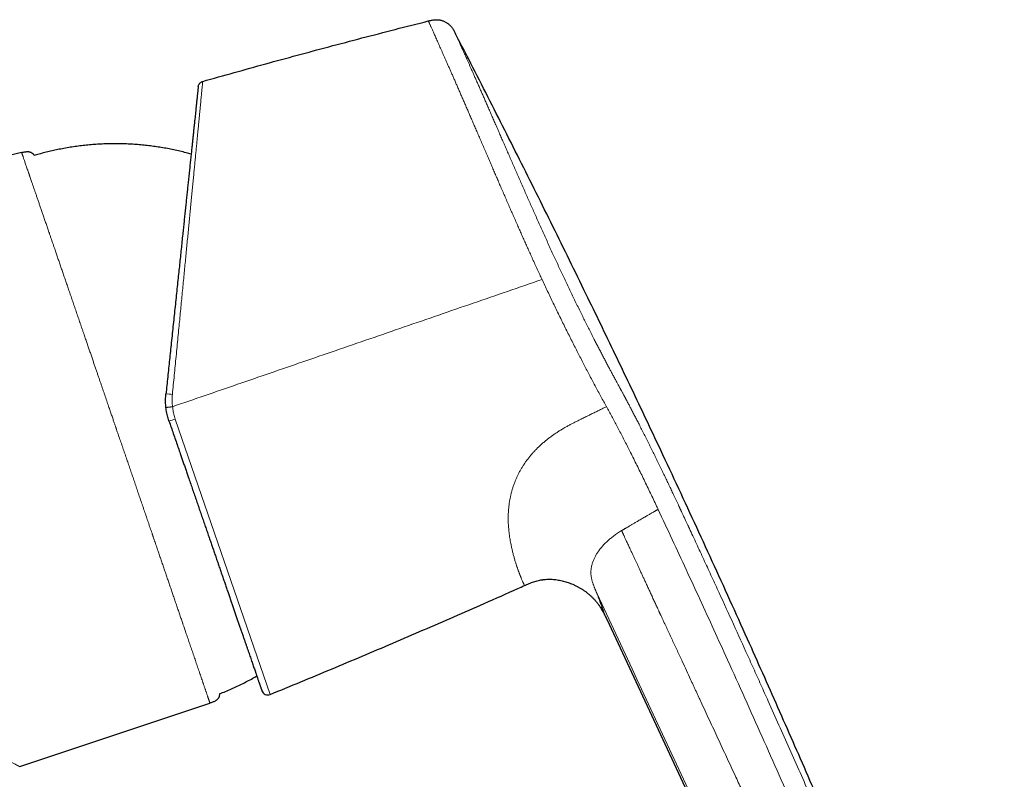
# Model space of a CAD drawing. Header units: millimetres. Extents: x 8 to 854, y 12 to 457.
# Tile 74 of 74: x 775 to 854, y 396 to 457. Entities that reach past the tile are written whole.
import ezdxf

# ---------------------------------------------------------------- set-up
doc = ezdxf.new("R2010")
doc.units = ezdxf.units.MM

msp = doc.modelspace()

# ---------------------------------------------------------------- linework, layer by layer
at = {"color": 7, "linetype": 'Continuous', "lineweight": 30}
for p, q in [((775.141, 446.643), (704.747, 429.065)), ((816.812, 412.459), (816.855, 412.465)), ((817.263, 412.498), (817.303, 412.499)), ((821.434, 410.277), (821.453, 410.25)), ((821.646, 409.924), (821.671, 409.877)), ((821.956, 409.298), (845.928, 357.89)), ((774.985, 397.506), (790.211, 402.579))]:
    msp.add_line(p, q, dxfattribs=at)
at = {"color": 252, "linetype": 'Continuous', "lineweight": 0}
for p, q in [((821.937, 426.308), (821.889, 426.395)), ((787.437, 425.319), (795.026, 403.278))]:
    msp.add_line(p, q, dxfattribs=at)
for centre, radius, start, end in [((786.844, 425.133), 2.19, 80.53832, 94.15086), ((786.24, 428.375), 3.282, 282.14673, 291.39224)]:
    msp.add_arc(centre, radius, start, end, dxfattribs=at)
at = {"color": 7, "linetype": 'Continuous', "lineweight": 30}
msp.add_arc((794.837, 403.741), 0.5, 199, 292.28157, dxfattribs=at)
for points, knots in [([(789.63, 452.333), (790.469, 452.57), (792.148, 453.045), (794.67, 453.744), (797.194, 454.434), (799.761, 455.123), (802.372, 455.811), (805.025, 456.5), (806.797, 456.949), (807.682, 457.173)], [0, 0, 0, 0, 0.14, 0.28, 0.42, 0.56, 0.706667, 0.853333, 1, 1, 1, 1]), ([(807.682, 457.173), (807.725, 457.184), (807.81, 457.205), (807.938, 457.234), (808.067, 457.256), (808.198, 457.271), (808.322, 457.275), (808.439, 457.271), (808.547, 457.259), (808.655, 457.24), (808.761, 457.213), (808.865, 457.178), (808.966, 457.137), (809.064, 457.087), (809.158, 457.031), (809.248, 456.969), (809.333, 456.9), (809.413, 456.825), (809.493, 456.74), (809.572, 456.644), (809.647, 456.537), (809.716, 456.425), (809.779, 456.31), (809.819, 456.232), (809.839, 456.193)], [0, 0, 0, 0, 0.05002, 0.100024, 0.150031, 0.200044, 0.250029, 0.291694, 0.333367, 0.375039, 0.416705, 0.458358, 0.499997, 0.541634, 0.583284, 0.624949, 0.666622, 0.708299, 0.749969, 0.799958, 0.84997, 0.899976, 0.94998, 1, 1, 1, 1]), ([(853.772, 357.896), (853.627, 358.293), (853.264, 359.291), (852.673, 360.888), (852, 362.686), (851.32, 364.481), (850.564, 366.458), (849.728, 368.616), (848.81, 370.953), (847.862, 373.341), (846.882, 375.78), (845.87, 378.269), (844.85, 380.755), (843.821, 383.238), (842.744, 385.813), (841.619, 388.481), (840.445, 391.24), (839.262, 393.995), (838.071, 396.747), (836.871, 399.493), (835.664, 402.236), (834.448, 404.974), (833.168, 407.836), (831.82, 410.821), (830.405, 413.929), (828.979, 417.031), (827.544, 420.126), (826.201, 422.995), (824.953, 425.639), (823.801, 428.063), (822.642, 430.487), (821.474, 432.911), (820.254, 435.427), (818.981, 438.032), (817.655, 440.727), (816.321, 443.415), (814.981, 446.097), (813.633, 448.773), (812.278, 451.443), (811.014, 453.916), (810.197, 455.497), (809.839, 456.193)], [0, 0, 0, 0, 0.011775, 0.02958, 0.047404, 0.065227, 0.08304, 0.106356, 0.12966, 0.152955, 0.177907, 0.202854, 0.227797, 0.25274, 0.277683, 0.305522, 0.33336, 0.361195, 0.389025, 0.416847, 0.444661, 0.472468, 0.50027, 0.531971, 0.56367, 0.595362, 0.627036, 0.658689, 0.683565, 0.708473, 0.73342, 0.758395, 0.783384, 0.811276, 0.839156, 0.867011, 0.894841, 0.922649, 0.95044, 0.978217, 1, 1, 1, 1]), ([(789.27, 451.904), (789.273, 451.928), (789.28, 451.976), (789.304, 452.046), (789.338, 452.113), (789.383, 452.175), (789.436, 452.229), (789.497, 452.275), (789.562, 452.31), (789.608, 452.325), (789.63, 452.333)], [0, 0, 0, 0, 0.120149, 0.244362, 0.371439, 0.499999, 0.628558, 0.755636, 0.87985, 1, 1, 1, 1]), ([(789.27, 451.904), (789.269, 451.901), (789.269, 451.894), (789.265, 451.857), (789.259, 451.801), (789.251, 451.724), (789.24, 451.626), (789.228, 451.507), (789.214, 451.373), (789.199, 451.229), (789.183, 451.076), (789.165, 450.909), (789.146, 450.727), (789.125, 450.529), (789.103, 450.317), (789.079, 450.09), (789.054, 449.85), (789.027, 449.596), (788.999, 449.329), (788.969, 449.047), (788.938, 448.752), (788.906, 448.445), (788.873, 448.126), (788.838, 447.795), (788.802, 447.453), (788.763, 447.08), (788.72, 446.674), (788.673, 446.23), (788.625, 445.771), (788.575, 445.296), (788.524, 444.807), (788.474, 444.331), (788.425, 443.869), (788.379, 443.426), (788.331, 442.973), (788.282, 442.511), (788.233, 442.042), (788.183, 441.567), (788.133, 441.086), (788.081, 440.599), (788.026, 440.075), (787.967, 439.514), (787.904, 438.914), (787.84, 438.305), (787.776, 437.689), (787.71, 437.064), (787.641, 436.413), (787.57, 435.737), (787.497, 435.035), (787.422, 434.326), (787.347, 433.61), (787.271, 432.887), (787.194, 432.157), (787.119, 431.441), (787.045, 430.742), (786.974, 430.061), (786.902, 429.378), (786.83, 428.693), (786.758, 428.006), (786.71, 427.547), (786.685, 427.317)], [0, 0, 0, 0, 0.017908, 0.035786, 0.05365, 0.07152, 0.089412, 0.107343, 0.125331, 0.140925, 0.156495, 0.172051, 0.187604, 0.203165, 0.218746, 0.234358, 0.250011, 0.265503, 0.281025, 0.296589, 0.312203, 0.327878, 0.343343, 0.358886, 0.374517, 0.389861, 0.408113, 0.426374, 0.444659, 0.462981, 0.481355, 0.499794, 0.515318, 0.530865, 0.546443, 0.562061, 0.577726, 0.593164, 0.608663, 0.624228, 0.63962, 0.65792, 0.67621, 0.694503, 0.71281, 0.731143, 0.749512, 0.769455, 0.789394, 0.809343, 0.829317, 0.849329, 0.869394, 0.889529, 0.907965, 0.926377, 0.944775, 0.963171, 0.981576, 1, 1, 1, 1]), ([(788.704, 446.52), (788.572, 446.556), (788.275, 446.637), (787.81, 446.75), (787.312, 446.861), (786.814, 446.959), (786.317, 447.046), (785.819, 447.122), (785.315, 447.188), (784.807, 447.242), (784.295, 447.286), (783.781, 447.318), (783.267, 447.338), (782.752, 447.346), (782.238, 447.343), (781.724, 447.329), (781.21, 447.303), (780.697, 447.265), (780.184, 447.215), (779.674, 447.155), (779.164, 447.082), (778.656, 446.998), (778.165, 446.905), (777.689, 446.805), (777.23, 446.698), (776.773, 446.582), (776.414, 446.482), (776.207, 446.423), (776.152, 446.407)], [0, 0, 0, 0, 0.032213, 0.072587, 0.112961, 0.152614, 0.192266, 0.231918, 0.271568, 0.312028, 0.352486, 0.392945, 0.433403, 0.473861, 0.514319, 0.554777, 0.595236, 0.635695, 0.676156, 0.716616, 0.757078, 0.79754, 0.838003, 0.875094, 0.912184, 0.949275, 0.986364, 1, 1, 1, 1]), ([(775.141, 446.643), (775.175, 446.651), (775.241, 446.668), (775.342, 446.69), (775.444, 446.708), (775.534, 446.717), (775.611, 446.719), (775.676, 446.715), (775.74, 446.707), (775.8, 446.694), (775.858, 446.674), (775.913, 446.648), (775.964, 446.616), (776.012, 446.578), (776.057, 446.535), (776.098, 446.486), (776.13, 446.443), (776.146, 446.416), (776.152, 446.407)], [0, 0, 0, 0, 0.091135, 0.182483, 0.273525, 0.363311, 0.42198, 0.479414, 0.535497, 0.590279, 0.644002, 0.697112, 0.750222, 0.803945, 0.858728, 0.914811, 0.972245, 1, 1, 1, 1]), ([(786.689, 426.237), (786.682, 426.307), (786.668, 426.448), (786.658, 426.661), (786.657, 426.878), (786.665, 427.097), (786.679, 427.243), (786.685, 427.317)], [0, 0, 0, 0, 0.194645, 0.391952, 0.591937, 0.794615, 1, 1, 1, 1]), ([(786.93, 425.166), (786.908, 425.236), (786.862, 425.374), (786.805, 425.586), (786.756, 425.801), (786.717, 426.018), (786.698, 426.164), (786.689, 426.237)], [0, 0, 0, 0, 0.198929, 0.398375, 0.598356, 0.798891, 1, 1, 1, 1]), ([(786.93, 425.166), (786.988, 424.998), (787.104, 424.661), (787.278, 424.157), (787.451, 423.654), (787.624, 423.153), (787.776, 422.711), (787.908, 422.328), (788.02, 422.002), (788.132, 421.677), (788.244, 421.35), (788.359, 421.018), (788.488, 420.642), (788.631, 420.227), (788.786, 419.776), (788.941, 419.329), (789.094, 418.884), (789.246, 418.443), (789.397, 418.004), (789.546, 417.569), (789.669, 417.212), (789.765, 416.933), (789.835, 416.731), (789.904, 416.529), (789.974, 416.328), (790.042, 416.129), (790.111, 415.93), (790.197, 415.678), (790.302, 415.373), (790.425, 415.018), (790.549, 414.657), (790.675, 414.293), (790.802, 413.924), (790.927, 413.558), (791.053, 413.195), (791.177, 412.834), (791.3, 412.477), (791.421, 412.125), (791.54, 411.779), (791.657, 411.439), (791.771, 411.107), (791.883, 410.782), (791.993, 410.465), (792.1, 410.153), (792.208, 409.839), (792.317, 409.523), (792.426, 409.207), (792.532, 408.899), (792.635, 408.598), (792.736, 408.306), (792.832, 408.026), (792.924, 407.759), (793.012, 407.505), (793.097, 407.258), (793.179, 407.019), (793.258, 406.789), (793.334, 406.568), (793.408, 406.355), (793.479, 406.149), (793.547, 405.95), (793.612, 405.761), (793.675, 405.58), (793.734, 405.407), (793.791, 405.242), (793.836, 405.11), (793.871, 405.008), (793.897, 404.934), (793.922, 404.862), (793.946, 404.792), (793.969, 404.724), (793.992, 404.657), (794.021, 404.575), (794.054, 404.479), (794.09, 404.373), (794.123, 404.277), (794.153, 404.19), (794.18, 404.112), (794.205, 404.039), (794.228, 403.971), (794.249, 403.91), (794.272, 403.846), (794.294, 403.781), (794.316, 403.718), (794.333, 403.667), (794.347, 403.627), (794.357, 403.599), (794.363, 403.581), (794.363, 403.579), (794.364, 403.578)], [0, 0, 0, 0, 0.014696, 0.029368, 0.044026, 0.058676, 0.073326, 0.082921, 0.092522, 0.10213, 0.111747, 0.121628, 0.131797, 0.145399, 0.158986, 0.172563, 0.186138, 0.199714, 0.213299, 0.226898, 0.240518, 0.246982, 0.253441, 0.259894, 0.266343, 0.272788, 0.27923, 0.285669, 0.297469, 0.309267, 0.321065, 0.333711, 0.346368, 0.35904, 0.371788, 0.384731, 0.397655, 0.410563, 0.423461, 0.436355, 0.449248, 0.461917, 0.474595, 0.487288, 0.5, 0.513732, 0.527441, 0.541133, 0.554813, 0.568488, 0.582163, 0.595063, 0.607974, 0.620901, 0.633794, 0.646481, 0.65915, 0.671804, 0.684449, 0.69709, 0.70973, 0.72215, 0.734578, 0.747021, 0.759482, 0.7657, 0.771913, 0.778121, 0.784326, 0.790527, 0.796725, 0.80292, 0.814274, 0.825626, 0.836979, 0.847118, 0.857264, 0.867418, 0.877582, 0.887505, 0.897126, 0.911833, 0.926524, 0.941206, 0.955888, 0.970576, 0.985277, 1, 1, 1, 1]), ([(815.376, 411.993), (815.437, 412.02), (815.559, 412.075), (815.743, 412.154), (815.929, 412.228), (816.117, 412.295), (816.308, 412.354), (816.502, 412.403), (816.691, 412.442), (816.816, 412.459), (816.875, 412.468)], [0, 0, 0, 0, 0.126713, 0.253416, 0.380125, 0.506831, 0.633502, 0.760184, 0.886881, 1, 1, 1, 1]), ([(816.812, 412.459), (816.826, 412.461), (816.908, 412.474), (817.058, 412.488), (817.208, 412.499), (817.29, 412.499), (817.304, 412.499)], [0, 0, 0, 0, 0.087399, 0.502343, 0.916615, 1, 1, 1, 1]), ([(817.279, 412.498), (817.284, 412.499), (817.356, 412.502), (817.495, 412.499), (817.695, 412.489), (817.894, 412.468), (818.092, 412.439), (818.288, 412.401), (818.483, 412.354), (818.675, 412.3), (818.866, 412.239), (819.054, 412.17), (819.246, 412.091), (819.442, 412.001), (819.642, 411.899), (819.837, 411.789), (820.028, 411.67), (820.212, 411.545), (820.389, 411.412), (820.56, 411.273), (820.723, 411.126), (820.881, 410.971), (821.033, 410.808), (821.176, 410.636), (821.311, 410.459), (821.394, 410.337), (821.435, 410.276)], [0, 0, 0, 0, 0.003346, 0.044077, 0.084816, 0.125575, 0.16635, 0.207126, 0.247889, 0.288642, 0.329395, 0.370151, 0.410909, 0.456557, 0.502204, 0.547851, 0.593501, 0.639158, 0.684, 0.728834, 0.773655, 0.81847, 0.864103, 0.909744, 0.955392, 1, 1, 1, 1]), ([(795.026, 403.278), (795.846, 403.615), (797.486, 404.29), (799.942, 405.313), (802.394, 406.344), (804.842, 407.385), (807.286, 408.436), (809.726, 409.495), (812.243, 410.6), (814.126, 411.433), (815.196, 411.913), (815.376, 411.994)], [0, 0, 0, 0, 0.120148, 0.240301, 0.360457, 0.480616, 0.600777, 0.720939, 0.841101, 0.973279, 1, 1, 1, 1]), ([(821.435, 410.276), (821.441, 410.267), (821.482, 410.206), (821.552, 410.089), (821.625, 409.965), (821.662, 409.893), (821.671, 409.878)], [0, 0, 0, 0, 0.069346, 0.4774072, 0.8854342, 1, 1, 1, 1]), ([(821.671, 409.878), (821.703, 409.817), (821.769, 409.692), (821.862, 409.498), (821.925, 409.365), (821.956, 409.298)], [0, 0, 0, 0, 0.318499, 0.659237, 1, 1, 1, 1]), ([(790.967, 403.321), (791.052, 403.356), (791.296, 403.454), (791.697, 403.622), (792.166, 403.832), (792.627, 404.05), (793.08, 404.278), (793.524, 404.512), (793.814, 404.676), (793.958, 404.757)], [0, 0, 0, 0, 0.0831681, 0.2377872, 0.3924097, 0.5470338, 0.6988968, 0.8507587, 1, 1, 1, 1]), ([(790.967, 403.321), (790.968, 403.307), (790.969, 403.27), (790.965, 403.211), (790.955, 403.146), (790.938, 403.084), (790.913, 403.025), (790.881, 402.97), (790.843, 402.918), (790.797, 402.87), (790.746, 402.826), (790.689, 402.785), (790.617, 402.741), (790.529, 402.697), (790.426, 402.654), (790.319, 402.615), (790.247, 402.591), (790.211, 402.579)], [0, 0, 0, 0, 0.0374, 0.095912, 0.152734, 0.208198, 0.262883, 0.317569, 0.373032, 0.429854, 0.488367, 0.54866, 0.610622, 0.706088, 0.803531, 0.901758, 1, 1, 1, 1])]:
    msp.add_open_spline(points, degree=3, knots=knots, dxfattribs=at)
at = {"color": 252, "linetype": 'Continuous', "lineweight": 0}
for points, knots in [([(816.782, 436.484), (816.719, 436.62), (816.593, 436.891), (816.405, 437.3), (816.217, 437.708), (816.031, 438.117), (815.846, 438.526), (815.665, 438.926), (815.488, 439.319), (815.317, 439.703), (815.146, 440.087), (814.976, 440.47), (814.8, 440.867), (814.619, 441.278), (814.433, 441.701), (814.249, 442.123), (814.066, 442.543), (813.884, 442.961), (813.703, 443.376), (813.524, 443.789), (813.35, 444.193), (813.18, 444.587), (813.014, 444.971), (812.849, 445.352), (812.686, 445.73), (812.525, 446.104), (812.355, 446.498), (812.179, 446.908), (811.995, 447.336), (811.813, 447.757), (811.64, 448.158), (811.477, 448.538), (811.321, 448.899), (811.168, 449.254), (811.017, 449.604), (810.868, 449.948), (810.722, 450.286), (810.578, 450.618), (810.436, 450.946), (810.296, 451.269), (810.157, 451.587), (810.022, 451.898), (809.889, 452.201), (809.76, 452.496), (809.635, 452.781), (809.514, 453.056), (809.396, 453.324), (809.281, 453.586), (809.168, 453.84), (809.059, 454.088), (808.953, 454.327), (808.851, 454.557), (808.753, 454.777), (808.66, 454.986), (808.572, 455.186), (808.487, 455.376), (808.406, 455.558), (808.328, 455.731), (808.255, 455.896), (808.186, 456.051), (808.121, 456.196), (808.061, 456.33), (808.005, 456.454), (807.954, 456.567), (807.908, 456.671), (807.865, 456.765), (807.827, 456.851), (807.793, 456.926), (807.764, 456.992), (807.739, 457.047), (807.719, 457.092), (807.703, 457.128), (807.692, 457.153), (807.684, 457.169), (807.683, 457.172), (807.682, 457.173)], [0, 0, 0, 0, 0.012873, 0.025755, 0.038643, 0.051539, 0.064443, 0.077355, 0.089536, 0.101725, 0.113922, 0.126126, 0.138337, 0.151974, 0.16562, 0.179274, 0.192936, 0.206607, 0.220285, 0.233972, 0.247665, 0.260686, 0.273712, 0.286746, 0.299784, 0.312829, 0.325878, 0.341263, 0.356654, 0.372051, 0.387452, 0.401207, 0.414965, 0.428726, 0.442491, 0.456259, 0.47003, 0.483805, 0.497584, 0.511619, 0.525659, 0.539703, 0.553752, 0.567805, 0.58161, 0.595418, 0.609228, 0.623041, 0.637107, 0.651176, 0.665247, 0.679319, 0.693393, 0.707216, 0.72104, 0.734865, 0.74869, 0.762766, 0.776843, 0.790921, 0.804999, 0.819077, 0.832904, 0.846731, 0.860557, 0.874382, 0.888457, 0.902531, 0.916603, 0.930674, 0.944744, 0.958561, 0.972376, 0.986189, 1, 1, 1, 1]), ([(809.839, 456.193), (809.84, 456.191), (809.842, 456.188), (809.85, 456.169), (809.864, 456.139), (809.883, 456.097), (809.907, 456.044), (809.935, 455.98), (809.968, 455.906), (810.006, 455.823), (810.047, 455.73), (810.094, 455.627), (810.146, 455.511), (810.204, 455.381), (810.268, 455.238), (810.338, 455.082), (810.413, 454.915), (810.493, 454.736), (810.576, 454.55), (810.662, 454.357), (810.75, 454.159), (810.843, 453.951), (810.939, 453.735), (811.041, 453.505), (811.15, 453.26), (811.265, 453), (811.385, 452.728), (811.51, 452.445), (811.64, 452.152), (811.771, 451.854), (811.903, 451.555), (812.036, 451.253), (812.172, 450.944), (812.311, 450.626), (812.456, 450.295), (812.607, 449.95), (812.763, 449.592), (812.922, 449.228), (813.084, 448.857), (813.248, 448.48), (813.413, 448.103), (813.576, 447.727), (813.739, 447.354), (813.904, 446.974), (814.072, 446.589), (814.246, 446.189), (814.427, 445.774), (814.614, 445.345), (814.804, 444.909), (814.997, 444.468), (815.194, 444.019), (815.389, 443.574), (815.583, 443.134), (815.773, 442.703), (815.964, 442.271), (816.155, 441.839), (816.351, 441.398), (816.553, 440.947), (816.76, 440.486), (816.968, 440.023), (817.179, 439.558), (817.391, 439.093), (817.6, 438.637), (817.806, 438.19), (818.008, 437.753), (818.212, 437.316), (818.417, 436.879), (818.627, 436.434), (818.841, 435.983), (819.059, 435.526), (819.278, 435.073), (819.496, 434.623), (819.714, 434.177), (819.928, 433.743), (820.137, 433.32), (820.343, 432.908), (820.548, 432.5), (820.753, 432.094), (820.945, 431.72), (821.122, 431.374), (821.285, 431.058), (821.448, 430.744), (821.611, 430.432), (821.773, 430.122), (821.936, 429.813), (822.093, 429.517), (822.219, 429.281), (822.314, 429.104), (822.384, 428.972), (822.458, 428.835), (822.534, 428.693), (822.614, 428.546), (822.688, 428.408), (822.757, 428.281), (822.819, 428.165), (822.884, 428.047), (822.934, 427.953), (822.969, 427.889), (822.986, 427.858), (823.001, 427.829), (823.017, 427.801), (823.033, 427.771), (823.049, 427.741), (823.066, 427.709), (823.083, 427.678), (823.1, 427.646), (823.117, 427.615), (823.135, 427.583), (823.152, 427.552), (823.18, 427.499), (823.219, 427.427), (823.267, 427.338), (823.311, 427.257), (823.344, 427.196), (823.367, 427.151), (823.386, 427.117), (823.408, 427.075), (823.436, 427.024), (823.465, 426.969), (823.494, 426.914), (823.538, 426.832), (823.596, 426.722), (823.669, 426.584), (823.741, 426.448), (823.812, 426.313), (823.912, 426.122), (824.044, 425.869), (824.21, 425.549), (824.378, 425.224), (824.557, 424.873), (824.749, 424.497), (824.954, 424.092), (825.161, 423.681), (825.367, 423.269), (825.571, 422.859), (825.744, 422.508), (825.887, 422.218), (826, 421.988), (826.11, 421.763), (826.218, 421.542), (826.323, 421.325), (826.429, 421.106), (826.528, 420.899), (826.623, 420.702), (826.711, 420.518), (826.801, 420.33), (826.892, 420.139), (826.985, 419.944), (827.075, 419.753), (827.163, 419.567), (827.251, 419.382), (827.343, 419.187), (827.44, 418.979), (827.54, 418.768), (827.64, 418.554), (827.713, 418.398), (827.762, 418.293), (827.786, 418.243), (827.809, 418.193), (827.833, 418.142), (827.856, 418.094), (827.873, 418.058), (827.89, 418.022), (827.911, 417.976), (827.942, 417.909), (827.981, 417.827), (828.026, 417.729), (828.079, 417.617), (828.138, 417.49), (828.203, 417.352), (828.265, 417.218), (828.321, 417.097), (828.371, 416.99), (828.419, 416.888), (828.464, 416.791), (828.584, 416.534), (828.786, 416.101), (829.07, 415.49), (829.36, 414.864), (829.65, 414.238), (829.94, 413.611), (830.229, 412.984), (830.518, 412.357), (831.095, 411.101), (831.958, 409.215), (832.82, 407.317), (833.399, 406.037), (833.697, 405.376), (833.995, 404.715), (834.292, 404.054), (834.59, 403.392), (835.071, 402.319), (835.735, 400.833), (836.582, 398.93), (837.428, 397.019), (838.274, 395.101), (839.119, 393.175), (839.963, 391.241), (840.804, 389.302), (841.613, 387.43), (842.386, 385.628), (843.124, 383.9), (843.854, 382.178), (844.578, 380.463), (845.294, 378.754), (846.002, 377.052), (846.731, 375.288), (847.479, 373.461), (848.247, 371.57), (849.005, 369.683), (849.724, 367.875), (850.405, 366.144), (850.94, 364.77), (851.267, 363.923), (851.392, 363.599), (851.425, 363.514), (851.46, 363.423), (851.495, 363.332), (851.531, 363.239), (851.567, 363.144), (851.604, 363.049), (851.633, 362.974), (851.654, 362.918), (851.67, 362.877), (851.685, 362.839), (851.698, 362.804), (851.711, 362.771), (851.726, 362.732), (851.755, 362.655), (851.798, 362.544), (851.845, 362.421), (851.886, 362.317), (851.919, 362.23), (851.951, 362.147), (851.981, 362.068), (852.026, 361.954), (852.084, 361.804), (852.155, 361.622), (852.223, 361.448), (852.289, 361.28), (852.355, 361.113), (852.422, 360.944), (852.494, 360.763), (852.57, 360.572), (852.65, 360.373), (852.73, 360.177), (852.808, 359.984), (852.885, 359.794), (852.957, 359.617), (853.023, 359.456), (853.082, 359.314), (853.137, 359.181), (853.188, 359.058), (853.236, 358.943), (853.281, 358.838), (853.323, 358.741), (853.361, 358.654), (853.396, 358.574), (853.428, 358.503), (853.452, 358.451), (853.469, 358.415), (853.481, 358.39), (853.492, 358.367), (853.503, 358.345), (853.513, 358.324), (853.523, 358.305), (853.534, 358.285), (853.545, 358.265), (853.557, 358.243), (853.569, 358.223), (853.58, 358.205), (853.589, 358.19), (853.597, 358.177), (853.605, 358.165), (853.612, 358.154), (853.62, 358.142), (853.627, 358.131), (853.635, 358.119), (853.642, 358.108), (853.649, 358.097), (853.656, 358.085), (853.666, 358.069), (853.678, 358.049), (853.693, 358.026), (853.705, 358.006), (853.717, 357.987), (853.732, 357.963), (853.748, 357.936), (853.762, 357.914), (853.769, 357.901), (853.77, 357.9), (853.77, 357.9)], [0, 0, 0, 0, 0.004083, 0.008141, 0.012178, 0.016196, 0.020196, 0.024183, 0.027931, 0.031672, 0.035407, 0.039138, 0.042869, 0.046829, 0.050793, 0.054763, 0.058743, 0.062734, 0.066736, 0.0705, 0.074254, 0.077999, 0.081737, 0.085472, 0.08942, 0.093384, 0.097366, 0.10137, 0.105399, 0.10942, 0.1132, 0.116983, 0.120771, 0.124568, 0.128374, 0.132389, 0.136393, 0.14039, 0.144381, 0.148369, 0.152356, 0.156117, 0.159882, 0.163651, 0.167428, 0.171214, 0.175262, 0.179322, 0.183396, 0.187487, 0.191596, 0.195742, 0.199639, 0.20351, 0.207357, 0.211181, 0.214985, 0.219014, 0.223039, 0.227064, 0.231091, 0.235122, 0.239139, 0.242914, 0.246687, 0.25046, 0.254236, 0.258016, 0.262005, 0.265975, 0.26993, 0.273872, 0.277804, 0.281728, 0.285423, 0.289116, 0.292808, 0.296502, 0.3002, 0.303146, 0.306097, 0.309054, 0.312018, 0.31499, 0.317972, 0.320964, 0.323683, 0.324943, 0.326259, 0.327631, 0.329061, 0.330547, 0.332091, 0.333267, 0.334425, 0.335633, 0.336907, 0.3373, 0.33759, 0.33788, 0.33817, 0.33846, 0.338784, 0.339108, 0.339432, 0.339755, 0.340079, 0.340402, 0.340726, 0.341049, 0.342034, 0.342938, 0.343761, 0.344503, 0.34481, 0.345101, 0.345537, 0.346083, 0.34663, 0.347177, 0.347723, 0.349089, 0.350456, 0.351795, 0.353082, 0.354385, 0.357347, 0.360386, 0.363503, 0.366553, 0.370231, 0.373965, 0.377741, 0.381481, 0.385176, 0.388829, 0.390912, 0.392951, 0.394948, 0.396901, 0.398813, 0.400689, 0.402663, 0.404244, 0.405854, 0.40749, 0.409155, 0.410847, 0.412567, 0.414119, 0.415699, 0.417388, 0.419188, 0.421098, 0.42287, 0.424727, 0.425155, 0.425588, 0.426025, 0.426467, 0.426913, 0.427253, 0.42741, 0.42786, 0.42844, 0.42915, 0.429991, 0.430961, 0.432063, 0.433294, 0.434537, 0.435519, 0.436437, 0.437316, 0.438156, 0.438957, 0.443977, 0.449381, 0.454786, 0.460192, 0.4656, 0.471008, 0.476418, 0.481829, 0.503482, 0.525152, 0.53083, 0.53651, 0.542191, 0.547873, 0.553556, 0.559241, 0.575509, 0.591831, 0.608207, 0.624638, 0.641122, 0.657661, 0.674253, 0.690823, 0.705626, 0.720361, 0.735027, 0.749625, 0.764154, 0.778615, 0.79301, 0.809064, 0.825068, 0.841022, 0.856926, 0.870881, 0.884799, 0.891645, 0.892247, 0.892974, 0.893781, 0.894544, 0.895263, 0.896139, 0.896939, 0.897663, 0.898026, 0.898367, 0.898686, 0.898982, 0.899255, 0.899519, 0.899976, 0.901186, 0.902327, 0.9031, 0.903839, 0.904542, 0.905211, 0.905846, 0.907485, 0.909064, 0.910585, 0.912065, 0.913578, 0.91514, 0.916753, 0.918701, 0.920672, 0.922669, 0.924697, 0.926757, 0.928855, 0.930641, 0.932349, 0.933979, 0.935578, 0.937173, 0.938733, 0.940262, 0.941787, 0.943319, 0.944861, 0.946426, 0.947146, 0.947874, 0.948613, 0.949362, 0.950122, 0.950892, 0.951674, 0.952782, 0.953978, 0.955261, 0.956631, 0.95777, 0.958766, 0.959749, 0.960851, 0.96201, 0.963069, 0.964127, 0.965204, 0.966334, 0.967449, 0.968547, 0.971227, 0.973809, 0.976294, 0.978734, 0.981321, 0.987074, 0.9928, 0.998499, 1, 1, 1, 1]), ([(787.204, 427.293), (787.229, 427.547), (787.278, 428.056), (787.353, 428.817), (787.427, 429.577), (787.501, 430.335), (787.574, 431.089), (787.647, 431.84), (787.718, 432.565), (787.786, 433.265), (787.852, 433.939), (787.917, 434.608), (787.981, 435.27), (788.045, 435.926), (788.107, 436.564), (788.168, 437.186), (788.226, 437.793), (788.285, 438.393), (788.342, 438.987), (788.399, 439.573), (788.455, 440.152), (788.511, 440.722), (788.566, 441.293), (788.621, 441.863), (788.676, 442.432), (788.73, 442.989), (788.783, 443.535), (788.835, 444.069), (788.884, 444.583), (788.932, 445.076), (788.978, 445.55), (789.022, 446.012), (789.065, 446.462), (789.107, 446.898), (789.148, 447.321), (789.188, 447.73), (789.224, 448.111), (789.258, 448.465), (789.29, 448.794), (789.32, 449.11), (789.35, 449.412), (789.377, 449.702), (789.404, 449.977), (789.43, 450.251), (789.456, 450.519), (789.481, 450.779), (789.504, 451.02), (789.525, 451.241), (789.545, 451.443), (789.562, 451.624), (789.577, 451.779), (789.59, 451.91), (789.6, 452.019), (789.609, 452.112), (789.617, 452.189), (789.622, 452.25), (789.627, 452.295), (789.629, 452.324), (789.63, 452.33), (789.63, 452.333)], [0, 0, 0, 0, 0.01998, 0.039985, 0.06001, 0.080048, 0.100093, 0.120141, 0.140184, 0.158548, 0.176899, 0.195233, 0.213544, 0.23183, 0.250086, 0.267506, 0.284945, 0.302399, 0.319864, 0.337339, 0.354819, 0.372302, 0.389785, 0.408098, 0.426406, 0.444706, 0.462997, 0.481276, 0.499543, 0.516984, 0.534445, 0.551922, 0.569412, 0.586912, 0.604419, 0.62193, 0.639443, 0.65517, 0.670895, 0.686619, 0.702341, 0.71806, 0.733777, 0.749492, 0.767358, 0.785238, 0.803131, 0.821034, 0.838944, 0.856858, 0.874773, 0.890447, 0.906119, 0.921786, 0.937447, 0.9531, 0.968743, 0.984377, 1, 1, 1, 1]), ([(790.211, 402.579), (790.211, 402.579), (790.211, 402.579), (790.21, 402.582), (790.209, 402.585), (790.207, 402.591), (790.205, 402.599), (790.201, 402.609), (790.197, 402.622), (790.192, 402.637), (790.185, 402.656), (790.178, 402.678), (790.168, 402.705), (790.158, 402.736), (790.146, 402.771), (790.132, 402.812), (790.116, 402.858), (790.099, 402.908), (790.081, 402.961), (790.062, 403.017), (790.041, 403.078), (790.018, 403.145), (789.993, 403.219), (789.966, 403.299), (789.937, 403.385), (789.906, 403.475), (789.874, 403.568), (789.842, 403.663), (789.807, 403.764), (789.772, 403.868), (789.736, 403.973), (789.71, 404.05), (789.693, 404.1), (789.685, 404.122), (789.678, 404.144), (789.67, 404.166), (789.662, 404.189), (789.655, 404.211), (789.647, 404.234), (789.621, 404.311), (789.576, 404.443), (789.509, 404.638), (789.441, 404.838), (789.371, 405.044), (789.299, 405.254), (789.226, 405.467), (789.154, 405.679), (789.084, 405.886), (789.014, 406.089), (788.944, 406.294), (788.874, 406.499), (788.804, 406.705), (788.734, 406.912), (788.664, 407.117), (788.594, 407.322), (788.524, 407.527), (788.455, 407.729), (788.386, 407.93), (788.321, 408.121), (788.259, 408.303), (788.201, 408.474), (788.138, 408.66), (788.083, 408.821), (788.045, 408.931), (788.032, 408.971), (788.027, 408.983), (788.023, 408.995), (788.019, 409.008), (788.015, 409.02), (787.973, 409.142), (787.893, 409.377), (787.773, 409.729), (787.651, 410.085), (787.528, 410.446), (787.404, 410.81), (787.28, 411.172), (787.158, 411.529), (787.038, 411.881), (786.917, 412.236), (786.795, 412.593), (786.673, 412.951), (786.55, 413.31), (786.427, 413.671), (786.304, 414.032), (786.181, 414.393), (786.053, 414.767), (785.921, 415.153), (785.791, 415.535), (785.7, 415.8), (785.65, 415.947), (785.635, 415.993), (785.619, 416.038), (785.603, 416.084), (785.588, 416.13), (785.527, 416.307), (785.422, 416.615), (785.271, 417.059), (785.119, 417.503), (784.967, 417.948), (784.815, 418.395), (784.665, 418.833), (784.519, 419.262), (784.375, 419.683), (784.232, 420.104), (784.089, 420.523), (783.946, 420.942), (783.803, 421.36), (783.661, 421.776), (783.519, 422.19), (783.378, 422.602), (783.233, 423.026), (783.084, 423.461), (782.937, 423.889), (782.822, 424.225), (782.75, 424.436), (782.721, 424.521), (782.71, 424.553), (782.706, 424.563), (782.703, 424.573), (782.7, 424.582), (782.696, 424.592), (782.684, 424.629), (782.661, 424.695), (782.626, 424.796), (782.588, 424.907), (782.546, 425.03), (782.501, 425.163), (782.452, 425.307), (782.399, 425.462), (782.343, 425.625), (782.285, 425.795), (782.225, 425.971), (782.161, 426.158), (782.094, 426.355), (782.023, 426.562), (781.949, 426.779), (781.871, 427.006), (781.793, 427.235), (781.714, 427.465), (781.636, 427.695), (781.554, 427.934), (781.469, 428.18), (781.382, 428.436), (781.292, 428.699), (781.199, 428.971), (781.103, 429.251), (781.004, 429.539), (780.903, 429.836), (780.799, 430.14), (780.692, 430.453), (780.582, 430.773), (780.469, 431.104), (780.351, 431.446), (780.231, 431.798), (780.122, 432.116), (780.025, 432.398), (779.945, 432.633), (779.881, 432.819), (779.844, 432.928), (779.83, 432.969), (779.826, 432.981), (779.821, 432.994), (779.817, 433.007), (779.813, 433.019), (779.764, 433.163), (779.67, 433.436), (779.533, 433.836), (779.396, 434.235), (779.26, 434.632), (779.125, 435.027), (778.993, 435.411), (778.865, 435.785), (778.74, 436.149), (778.617, 436.509), (778.494, 436.867), (778.373, 437.221), (778.253, 437.571), (778.134, 437.917), (778.017, 438.259), (777.902, 438.596), (777.796, 438.905), (777.7, 439.186), (777.612, 439.441), (777.526, 439.692), (777.441, 439.94), (777.344, 440.223), (777.236, 440.537), (777.119, 440.881), (777.004, 441.215), (776.892, 441.541), (776.784, 441.856), (776.68, 442.159), (776.58, 442.452), (776.483, 442.736), (776.388, 443.011), (776.297, 443.278), (776.208, 443.537), (776.123, 443.786), (776.041, 444.024), (775.97, 444.231), (775.908, 444.411), (775.855, 444.566), (775.815, 444.682), (775.787, 444.763), (775.77, 444.811), (775.754, 444.858), (775.738, 444.905), (775.722, 444.951), (775.706, 444.997), (775.674, 445.091), (775.626, 445.229), (775.566, 445.404), (775.509, 445.569), (775.456, 445.724), (775.407, 445.867), (775.362, 445.998), (775.321, 446.117), (775.284, 446.224), (775.252, 446.317), (775.226, 446.395), (775.203, 446.461), (775.184, 446.517), (775.169, 446.562), (775.156, 446.598), (775.148, 446.624), (775.142, 446.64), (775.142, 446.642), (775.141, 446.643)], [0, 0, 0, 0, 0.002457, 0.005044, 0.007762, 0.010611, 0.013592, 0.016652, 0.019842, 0.023163, 0.026618, 0.030283, 0.034089, 0.038037, 0.04213, 0.046369, 0.050756, 0.05529, 0.059382, 0.063589, 0.067913, 0.072354, 0.076914, 0.081594, 0.086394, 0.091315, 0.095746, 0.100272, 0.104894, 0.109611, 0.113841, 0.118146, 0.119, 0.119858, 0.120718, 0.121581, 0.122447, 0.123316, 0.124188, 0.125062, 0.131989, 0.138806, 0.145511, 0.152101, 0.158572, 0.164923, 0.171152, 0.176751, 0.182244, 0.187628, 0.192904, 0.198068, 0.203121, 0.208061, 0.212887, 0.217598, 0.222194, 0.226674, 0.231037, 0.234779, 0.23843, 0.24199, 0.246547, 0.248502, 0.248756, 0.249009, 0.249261, 0.249513, 0.249765, 0.250016, 0.257021, 0.263982, 0.270896, 0.277761, 0.284577, 0.291342, 0.297672, 0.303954, 0.310188, 0.316372, 0.322505, 0.328587, 0.334616, 0.340593, 0.346516, 0.352386, 0.35878, 0.365108, 0.37062, 0.371339, 0.372056, 0.372772, 0.373487, 0.374202, 0.374915, 0.381785, 0.388624, 0.39543, 0.402203, 0.40894, 0.415641, 0.421926, 0.428176, 0.434391, 0.44057, 0.446712, 0.452817, 0.458883, 0.464911, 0.470899, 0.476846, 0.483341, 0.489786, 0.495415, 0.497879, 0.498961, 0.499103, 0.499244, 0.499386, 0.499527, 0.499669, 0.49981, 0.501108, 0.502562, 0.504171, 0.505937, 0.50786, 0.509943, 0.512185, 0.514589, 0.516999, 0.519553, 0.522254, 0.525103, 0.5281, 0.531247, 0.534546, 0.537998, 0.541229, 0.544585, 0.548068, 0.551679, 0.555418, 0.559287, 0.563287, 0.567419, 0.571685, 0.576084, 0.580619, 0.58529, 0.590098, 0.595044, 0.600266, 0.605637, 0.611155, 0.614879, 0.618668, 0.622056, 0.623563, 0.623761, 0.623959, 0.624158, 0.624356, 0.624555, 0.624754, 0.631069, 0.637415, 0.643791, 0.650195, 0.656627, 0.663084, 0.669196, 0.67533, 0.681484, 0.687659, 0.693852, 0.700063, 0.70629, 0.712532, 0.718789, 0.725059, 0.729994, 0.734935, 0.739883, 0.744836, 0.749794, 0.75706, 0.764324, 0.771585, 0.778841, 0.78609, 0.7932, 0.8003, 0.807388, 0.814462, 0.821649, 0.828817, 0.835966, 0.843094, 0.850199, 0.855393, 0.860574, 0.86574, 0.867476, 0.869211, 0.870943, 0.872674, 0.874403, 0.876131, 0.877856, 0.885208, 0.892617, 0.90008, 0.907594, 0.915155, 0.922623, 0.930131, 0.937675, 0.945251, 0.95204, 0.958849, 0.965677, 0.97252, 0.979377, 0.986244, 0.993119, 1, 1, 1, 1]), ([(816.782, 436.484), (815.864, 436.168), (814.028, 435.535), (811.271, 434.586), (808.514, 433.637), (805.756, 432.687), (802.997, 431.737), (800.289, 430.805), (797.633, 429.89), (795.029, 428.994), (792.424, 428.097), (789.819, 427.2), (788.082, 426.602), (787.213, 426.303)], [0, 0, 0, 0, 0.093329, 0.186661, 0.279995, 0.373331, 0.466669, 0.560006, 0.648009, 0.73601, 0.82401, 0.912007, 1, 1, 1, 1]), ([(821.889, 426.395), (821.813, 426.533), (821.662, 426.809), (821.431, 427.232), (821.199, 427.661), (820.966, 428.096), (820.73, 428.539), (820.498, 428.979), (820.269, 429.416), (820.044, 429.85), (819.817, 430.288), (819.59, 430.731), (819.358, 431.187), (819.121, 431.656), (818.879, 432.139), (818.636, 432.626), (818.394, 433.116), (818.152, 433.61), (817.915, 434.097), (817.683, 434.578), (817.456, 435.052), (817.23, 435.528), (817.006, 436.005), (816.857, 436.324), (816.782, 436.484)], [0, 0, 0, 0, 0.04634, 0.092702, 0.139091, 0.185513, 0.231966, 0.278454, 0.322316, 0.366208, 0.410127, 0.454075, 0.49805, 0.544723, 0.591429, 0.638169, 0.684946, 0.73176, 0.778612, 0.822821, 0.867063, 0.91134, 0.955652, 1, 1, 1, 1]), ([(787.213, 426.303), (787.206, 426.368), (787.193, 426.5), (787.183, 426.699), (787.181, 426.898), (787.187, 427.096), (787.198, 427.227), (787.204, 427.293)], [0, 0, 0, 0, 0.199914, 0.400565, 0.601264, 0.801309, 1, 1, 1, 1]), ([(787.213, 426.303), (787.193, 426.3), (787.15, 426.295), (787.086, 426.288), (787.027, 426.281), (786.974, 426.275), (786.928, 426.27), (786.884, 426.264), (786.843, 426.259), (786.807, 426.255), (786.775, 426.251), (786.747, 426.247), (786.723, 426.243), (786.704, 426.241), (786.691, 426.238), (786.69, 426.238), (786.689, 426.237)], [0, 0, 0, 0, 0.076335, 0.156221, 0.239194, 0.30311, 0.368116, 0.433869, 0.500002, 0.566135, 0.631888, 0.696893, 0.760809, 0.843782, 0.923667, 1, 1, 1, 1]), ([(787.213, 426.303), (787.222, 426.236), (787.239, 426.103), (787.276, 425.904), (787.321, 425.706), (787.374, 425.511), (787.416, 425.383), (787.437, 425.319)], [0, 0, 0, 0, 0.199056, 0.399293, 0.600003, 0.800474, 1, 1, 1, 1]), ([(819.456, 425.087), (819.576, 425.146), (819.811, 425.262), (820.155, 425.432), (820.483, 425.594), (820.797, 425.749), (821.098, 425.896), (821.386, 426.038), (821.665, 426.174), (821.848, 426.263), (821.937, 426.307)], [0, 0, 0, 0, 0.144966, 0.283846, 0.416304, 0.542616, 0.663457, 0.779512, 0.891465, 1, 1, 1, 1]), ([(825.952, 418.342), (825.869, 418.518), (825.703, 418.871), (825.452, 419.4), (825.2, 419.927), (824.947, 420.451), (824.693, 420.972), (824.438, 421.49), (824.183, 422.004), (823.936, 422.497), (823.699, 422.967), (823.471, 423.414), (823.244, 423.856), (823.019, 424.29), (822.797, 424.714), (822.578, 425.128), (822.362, 425.529), (822.149, 425.921), (822.007, 426.179), (821.937, 426.309)], [0, 0, 0, 0, 0.0622912, 0.1245927, 0.1869037, 0.2492426, 0.311614, 0.3740242, 0.4364813, 0.4989741, 0.5549867, 0.6110155, 0.6670705, 0.7231523, 0.7792598, 0.8343947, 0.8895622, 0.9447583, 1, 1, 1, 1]), ([(814.319, 415.176), (814.305, 415.24), (814.279, 415.369), (814.242, 415.573), (814.206, 415.788), (814.172, 416.014), (814.144, 416.234), (814.121, 416.446), (814.103, 416.647), (814.088, 416.857), (814.078, 417.073), (814.073, 417.293), (814.074, 417.515), (814.08, 417.74), (814.093, 417.971), (814.113, 418.208), (814.141, 418.45), (814.176, 418.697), (814.221, 418.949), (814.274, 419.205), (814.338, 419.464), (814.413, 419.726), (814.498, 419.991), (814.59, 420.244), (814.688, 420.485), (814.789, 420.713), (814.9, 420.941), (815.019, 421.166), (815.147, 421.39), (815.283, 421.611), (815.428, 421.828), (815.581, 422.041), (815.742, 422.25), (815.91, 422.453), (816.084, 422.651), (816.264, 422.844), (816.449, 423.03), (816.646, 423.217), (816.856, 423.404), (817.077, 423.59), (817.302, 423.768), (817.529, 423.938), (817.758, 424.1), (817.987, 424.254), (818.224, 424.406), (818.468, 424.555), (818.719, 424.699), (818.967, 424.836), (819.212, 424.965), (819.376, 425.047), (819.456, 425.087)], [0, 0, 0, 0, 0.024843, 0.050237, 0.076196, 0.102704, 0.129725, 0.151292, 0.173137, 0.195238, 0.217572, 0.240123, 0.261663, 0.283365, 0.305211, 0.327184, 0.349273, 0.371459, 0.393722, 0.416042, 0.438409, 0.460809, 0.483222, 0.505629, 0.524818, 0.543984, 0.563119, 0.58221, 0.601244, 0.620211, 0.639099, 0.657901, 0.67661, 0.695215, 0.713705, 0.732065, 0.750281, 0.768348, 0.788398, 0.808238, 0.827848, 0.847211, 0.866319, 0.88516, 0.903716, 0.923777, 0.943452, 0.962728, 0.981584, 1, 1, 1, 1]), ([(823.15, 416.39), (823.152, 416.391), (823.161, 416.396), (823.177, 416.406), (823.201, 416.421), (823.234, 416.44), (823.274, 416.464), (823.324, 416.493), (823.383, 416.528), (823.448, 416.566), (823.519, 416.608), (823.597, 416.654), (823.684, 416.705), (823.78, 416.762), (823.877, 416.819), (823.975, 416.876), (824.073, 416.933), (824.178, 416.995), (824.291, 417.061), (824.42, 417.137), (824.562, 417.219), (824.713, 417.307), (824.858, 417.391), (824.997, 417.472), (825.13, 417.549), (825.254, 417.62), (825.37, 417.687), (825.478, 417.75), (825.575, 417.806), (825.662, 417.855), (825.738, 417.899), (825.806, 417.938), (825.867, 417.973), (825.918, 418.002), (825.959, 418.026), (825.992, 418.044), (826.018, 418.059), (826.038, 418.07), (826.051, 418.078), (826.062, 418.084), (826.068, 418.087), (826.071, 418.088)], [0, 0, 0, 0, 0.002881, 0.008479, 0.016829, 0.027985, 0.042021, 0.05903, 0.079128, 0.102457, 0.12624, 0.152892, 0.182574, 0.215469, 0.251785, 0.282872, 0.316343, 0.352336, 0.391003, 0.432509, 0.485492, 0.537062, 0.586882, 0.634665, 0.680159, 0.722408, 0.762073, 0.799009, 0.833094, 0.861521, 0.887444, 0.91081, 0.931576, 0.949706, 0.96278, 0.97399, 0.983324, 0.989089, 0.993791, 0.997429, 1, 1, 1, 1]), ([(826.071, 418.088), (826.051, 418.131), (826.011, 418.215), (825.972, 418.3), (825.952, 418.342)], [0, 0, 0, 0, 0.499913, 1, 1, 1, 1]), ([(850.198, 362.326), (849.935, 363.006), (849.411, 364.363), (848.615, 366.392), (847.813, 368.411), (847.006, 370.419), (846.194, 372.419), (845.378, 374.41), (844.557, 376.393), (843.662, 378.536), (842.691, 380.84), (841.644, 383.303), (840.592, 385.757), (839.535, 388.202), (838.378, 390.861), (837.119, 393.734), (835.758, 396.821), (834.389, 399.901), (833.013, 402.976), (831.726, 405.827), (830.531, 408.456), (829.428, 410.865), (828.317, 413.273), (827.199, 415.681), (826.447, 417.286), (826.071, 418.089)], [0, 0, 0, 0, 0.036032, 0.071926, 0.107695, 0.143345, 0.178883, 0.214314, 0.249645, 0.284881, 0.329054, 0.373101, 0.417035, 0.46087, 0.504621, 0.560202, 0.615695, 0.671126, 0.726525, 0.781918, 0.825454, 0.869018, 0.912621, 0.956277, 1, 1, 1, 1]), ([(821.017, 411.733), (821.009, 411.755), (820.992, 411.799), (820.962, 411.874), (820.93, 411.957), (820.897, 412.045), (820.861, 412.145), (820.824, 412.255), (820.788, 412.376), (820.756, 412.499), (820.729, 412.627), (820.709, 412.758), (820.696, 412.887), (820.69, 413.013), (820.692, 413.138), (820.701, 413.269), (820.719, 413.405), (820.745, 413.545), (820.779, 413.682), (820.819, 413.815), (820.864, 413.943), (820.915, 414.067), (820.969, 414.186), (821.026, 414.3), (821.087, 414.411), (821.156, 414.527), (821.233, 414.647), (821.32, 414.772), (821.41, 414.893), (821.504, 415.011), (821.603, 415.127), (821.705, 415.241), (821.814, 415.354), (821.923, 415.462), (822.035, 415.567), (822.148, 415.669), (822.268, 415.771), (822.395, 415.874), (822.529, 415.977), (822.671, 416.081), (822.821, 416.184), (822.982, 416.287), (823.093, 416.355), (823.15, 416.39)], [0, 0, 0, 0, 0.021549, 0.042867, 0.063938, 0.084777, 0.105388, 0.131998, 0.158163, 0.183877, 0.212539, 0.240597, 0.268037, 0.294839, 0.320987, 0.346469, 0.37615, 0.404825, 0.432468, 0.45905, 0.484541, 0.508973, 0.532431, 0.554991, 0.57674, 0.597768, 0.623167, 0.647743, 0.671665, 0.695099, 0.718214, 0.741179, 0.764166, 0.787348, 0.808422, 0.829907, 0.851924, 0.874595, 0.898045, 0.92195, 0.94683, 0.972804, 1, 1, 1, 1]), ([(848.501, 361.863), (848.433, 362.009), (848.298, 362.299), (848.098, 362.728), (847.901, 363.149), (847.71, 363.559), (847.523, 363.959), (847.344, 364.343), (847.172, 364.71), (847.008, 365.063), (846.847, 365.408), (846.69, 365.745), (846.522, 366.105), (846.344, 366.487), (846.156, 366.889), (845.973, 367.282), (845.794, 367.666), (845.619, 368.042), (845.447, 368.411), (845.295, 368.736), (845.196, 368.949), (845.148, 369.052), (845.133, 369.083), (845.118, 369.115), (845.103, 369.147), (845.086, 369.184), (845.035, 369.294), (844.951, 369.475), (844.829, 369.736), (844.702, 370.009), (844.569, 370.292), (844.425, 370.602), (844.268, 370.939), (844.099, 371.3), (843.933, 371.657), (843.727, 372.099), (843.481, 372.628), (843.194, 373.242), (842.909, 373.853), (842.698, 374.307), (842.558, 374.607), (842.49, 374.752), (842.422, 374.898), (842.353, 375.046), (842.283, 375.196), (842.213, 375.347), (842.122, 375.543), (842.009, 375.785), (841.874, 376.074), (841.721, 376.402), (841.549, 376.771), (841.358, 377.183), (841.162, 377.603), (840.96, 378.036), (840.753, 378.481), (840.54, 378.938), (840.322, 379.405), (840.1, 379.881), (839.874, 380.367), (839.644, 380.861), (839.473, 381.229), (839.364, 381.462), (839.322, 381.553), (839.283, 381.636), (839.247, 381.713), (839.211, 381.791), (839.157, 381.907), (839.085, 382.062), (838.988, 382.271), (838.882, 382.498), (838.767, 382.745), (838.646, 383.005), (838.518, 383.28), (838.383, 383.569), (838.245, 383.866), (838.103, 384.172), (837.967, 384.463), (837.839, 384.737), (837.725, 384.984), (837.645, 385.154), (837.601, 385.251), (837.585, 385.283), (837.568, 385.322), (837.549, 385.361), (837.531, 385.399), (837.513, 385.438), (837.495, 385.477), (837.446, 385.583), (837.366, 385.756), (837.256, 385.991), (837.151, 386.217), (837.049, 386.435), (836.952, 386.645), (836.858, 386.846), (836.769, 387.038), (836.684, 387.222), (836.602, 387.397), (836.525, 387.562), (836.452, 387.718), (836.384, 387.865), (836.32, 388.004), (836.257, 388.138), (836.198, 388.266), (836.141, 388.389), (836.088, 388.502), (836.04, 388.605), (835.997, 388.698), (835.958, 388.782), (835.925, 388.853), (835.897, 388.913), (835.874, 388.962), (835.855, 389.004), (835.839, 389.038), (835.826, 389.065), (835.817, 389.084), (835.812, 389.095), (835.81, 389.101), (835.809, 389.102), (835.807, 389.106), (835.804, 389.114), (835.798, 389.125), (835.793, 389.136), (835.788, 389.146), (835.783, 389.157), (835.778, 389.168), (835.765, 389.196), (835.738, 389.255), (835.682, 389.374), (835.583, 389.587), (835.407, 389.966), (835.093, 390.64), (834.685, 391.518), (834.224, 392.51), (833.756, 393.516), (833.263, 394.576), (832.746, 395.69), (832.173, 396.923), (831.544, 398.277), (830.859, 399.754), (830.173, 401.231), (829.675, 402.305), (829.367, 402.97), (829.248, 403.226), (829.132, 403.477), (829.015, 403.729), (828.898, 403.981), (828.78, 404.235), (828.593, 404.639), (828.335, 405.195), (827.984, 405.953), (827.608, 406.764), (827.207, 407.63), (826.81, 408.488), (826.489, 409.18), (826.298, 409.592), (826.228, 409.742), (826.206, 409.79), (826.18, 409.847), (826.152, 409.907), (826.098, 410.025), (825.999, 410.239), (825.856, 410.546), (825.699, 410.885), (825.547, 411.214), (825.399, 411.534), (825.255, 411.843), (825.117, 412.143), (824.983, 412.432), (824.853, 412.711), (824.729, 412.981), (824.609, 413.239), (824.494, 413.488), (824.385, 413.723), (824.283, 413.943), (824.188, 414.149), (824.096, 414.347), (824.009, 414.535), (823.924, 414.718), (823.842, 414.895), (823.763, 415.065), (823.689, 415.226), (823.619, 415.376), (823.555, 415.515), (823.496, 415.643), (823.441, 415.76), (823.392, 415.867), (823.348, 415.961), (823.31, 416.044), (823.277, 416.115), (823.247, 416.178), (823.222, 416.232), (823.201, 416.277), (823.185, 416.312), (823.173, 416.339), (823.164, 416.358), (823.158, 416.372), (823.154, 416.381), (823.151, 416.386), (823.15, 416.389), (823.15, 416.39), (823.15, 416.39)], [0, 0, 0, 0, 0.008061, 0.01596, 0.023682, 0.031216, 0.038569, 0.045746, 0.052359, 0.058828, 0.065158, 0.071356, 0.077427, 0.084996, 0.09238, 0.099591, 0.106641, 0.113542, 0.120305, 0.126942, 0.131444, 0.13203, 0.132615, 0.133199, 0.133782, 0.134373, 0.135239, 0.13983, 0.144348, 0.14964, 0.154844, 0.159967, 0.166716, 0.173353, 0.179892, 0.186351, 0.197731, 0.208989, 0.220196, 0.231373, 0.234011, 0.236675, 0.239366, 0.242085, 0.244832, 0.247606, 0.250408, 0.255619, 0.260923, 0.266322, 0.273701, 0.281249, 0.288966, 0.296852, 0.305073, 0.313467, 0.322035, 0.330774, 0.339683, 0.34876, 0.358003, 0.359916, 0.361616, 0.363018, 0.364438, 0.365874, 0.367328, 0.370821, 0.374409, 0.378804, 0.383333, 0.387998, 0.393144, 0.398446, 0.403902, 0.409511, 0.415275, 0.4199, 0.42462, 0.42885, 0.42927, 0.429928, 0.430649, 0.431365, 0.432078, 0.432788, 0.433493, 0.434195, 0.438664, 0.442976, 0.447132, 0.451131, 0.454972, 0.458657, 0.462183, 0.465552, 0.468764, 0.471818, 0.474663, 0.477357, 0.479899, 0.482289, 0.484718, 0.486969, 0.489039, 0.49093, 0.492641, 0.494174, 0.495527, 0.496565, 0.497466, 0.49823, 0.498858, 0.499349, 0.499704, 0.499922, 0.49998, 0.500002, 0.500004, 0.500204, 0.500404, 0.500604, 0.500804, 0.501004, 0.501204, 0.501404, 0.502504, 0.504467, 0.507969, 0.514212, 0.525326, 0.545052, 0.562531, 0.579888, 0.600416, 0.620823, 0.641135, 0.668237, 0.69528, 0.722326, 0.749444, 0.754317, 0.758907, 0.763501, 0.768111, 0.772738, 0.777381, 0.78204, 0.794943, 0.807974, 0.823653, 0.839513, 0.855552, 0.870803, 0.877561, 0.878158, 0.879085, 0.88019, 0.881291, 0.882387, 0.886644, 0.89304, 0.899256, 0.90529, 0.911141, 0.916809, 0.922292, 0.927591, 0.932705, 0.937632, 0.942374, 0.946929, 0.951297, 0.955244, 0.959025, 0.96264, 0.966087, 0.969368, 0.972686, 0.975813, 0.97875, 0.981497, 0.984054, 0.986381, 0.988524, 0.990483, 0.992259, 0.993715, 0.995019, 0.996171, 0.997173, 0.998022, 0.998615, 0.999102, 0.999484, 0.999702, 0.99986, 0.99996, 0.999995, 1, 1, 1, 1]), ([(815.376, 411.993), (815.376, 411.994), (815.376, 411.995), (815.372, 412.003), (815.367, 412.015), (815.359, 412.031), (815.35, 412.052), (815.34, 412.074), (815.329, 412.098), (815.319, 412.121), (815.307, 412.146), (815.295, 412.173), (815.28, 412.203), (815.259, 412.248), (815.231, 412.313), (815.193, 412.401), (815.156, 412.488), (815.122, 412.571), (815.093, 412.644), (815.071, 412.696), (815.06, 412.726), (815.057, 412.734), (815.053, 412.742), (815.05, 412.75), (815.047, 412.759), (815.043, 412.767), (815.03, 412.8), (815.007, 412.86), (814.973, 412.948), (814.94, 413.037), (814.906, 413.127), (814.874, 413.218), (814.841, 413.308), (814.81, 413.399), (814.778, 413.491), (814.748, 413.582), (814.726, 413.65), (814.711, 413.693), (814.705, 413.713), (814.699, 413.732), (814.693, 413.752), (814.686, 413.775), (814.667, 413.833), (814.638, 413.929), (814.598, 414.063), (814.559, 414.2), (814.52, 414.338), (814.483, 414.478), (814.447, 414.618), (814.413, 414.757), (814.38, 414.896), (814.348, 415.035), (814.328, 415.13), (814.318, 415.176)], [0, 0, 0, 0, 0.028862, 0.057091, 0.084685, 0.111641, 0.137957, 0.163631, 0.183352, 0.202676, 0.221602, 0.24013, 0.259482, 0.280144, 0.321406, 0.362579, 0.403653, 0.430702, 0.4577, 0.481415, 0.484074, 0.486733, 0.489391, 0.492048, 0.494705, 0.497362, 0.500018, 0.526674, 0.552484, 0.57745, 0.601575, 0.624862, 0.647315, 0.668937, 0.690275, 0.710746, 0.730354, 0.734552, 0.738709, 0.742824, 0.746898, 0.751281, 0.756911, 0.783126, 0.809643, 0.835591, 0.860972, 0.88579, 0.910047, 0.93333, 0.956081, 0.978303, 1, 1, 1, 1]), ([(821.956, 409.298), (821.955, 409.299), (821.955, 409.301), (821.949, 409.315), (821.941, 409.337), (821.929, 409.368), (821.914, 409.408), (821.895, 409.457), (821.872, 409.516), (821.846, 409.586), (821.814, 409.669), (821.778, 409.762), (821.739, 409.866), (821.703, 409.958), (821.675, 410.032), (821.654, 410.086), (821.633, 410.141), (821.611, 410.197), (821.589, 410.256), (821.566, 410.316), (821.542, 410.378), (821.515, 410.448), (821.485, 410.525), (821.452, 410.61), (821.418, 410.698), (821.384, 410.787), (821.347, 410.884), (821.306, 410.99), (821.261, 411.107), (821.214, 411.226), (821.169, 411.342), (821.126, 411.454), (821.094, 411.537), (821.07, 411.597), (821.056, 411.633), (821.042, 411.669), (821.03, 411.702), (821.021, 411.723), (821.017, 411.733)], [0, 0, 0, 0, 0.041793, 0.083791, 0.12601, 0.16832, 0.210626, 0.252947, 0.294934, 0.340974, 0.387014, 0.433072, 0.479167, 0.525318, 0.544891, 0.564453, 0.584003, 0.603543, 0.623076, 0.642602, 0.662124, 0.681641, 0.706175, 0.730707, 0.755243, 0.779436, 0.802381, 0.831059, 0.859739, 0.888426, 0.916074, 0.940079, 0.963764, 0.971062, 0.979027, 0.986743, 0.993734, 1, 1, 1, 1]), ([(844.855, 360.408), (840.88, 368.961), (832.931, 386.068), (824.988, 403.178), (821.017, 411.733)], [0, 0, 0, 0, 0.499999, 1, 1, 1, 1]), ([(821.435, 410.276), (821.436, 410.275), (821.439, 410.27), (821.442, 410.265), (821.444, 410.262)], [0, 0, 0, 0, 0.293314, 1, 1, 1, 1]), ([(821.656, 409.905), (821.659, 409.9), (821.664, 409.891), (821.669, 409.882), (821.671, 409.878)], [0, 0, 0, 0, 0.534901, 1, 1, 1, 1]), ([(762.144, 402.11), (762.289, 402.091), (762.58, 402.053), (763.01, 401.988), (763.435, 401.918), (763.855, 401.841), (764.27, 401.76), (764.679, 401.673), (765.083, 401.581), (765.466, 401.488), (765.828, 401.396), (766.17, 401.304), (766.508, 401.209), (766.828, 401.115), (767.131, 401.022), (767.342, 400.956), (767.48, 400.912), (767.543, 400.891), (767.606, 400.87), (767.67, 400.849), (767.733, 400.829), (767.796, 400.808), (767.935, 400.761), (768.148, 400.688), (768.433, 400.587), (768.715, 400.484), (768.993, 400.379), (769.247, 400.281), (769.479, 400.189), (769.69, 400.104), (769.897, 400.018), (770.098, 399.934), (770.308, 399.845), (770.527, 399.751), (770.756, 399.65), (770.979, 399.551), (771.162, 399.468), (771.306, 399.401), (771.416, 399.351), (771.524, 399.3), (771.63, 399.25), (771.734, 399.2), (771.874, 399.133), (772.048, 399.048), (772.252, 398.948), (772.449, 398.849), (772.64, 398.752), (772.825, 398.657), (773.004, 398.564), (773.175, 398.475), (773.34, 398.388), (773.5, 398.303), (773.654, 398.221), (773.8, 398.142), (773.938, 398.068), (774.068, 397.998), (774.193, 397.93), (774.312, 397.865), (774.424, 397.805), (774.526, 397.75), (774.617, 397.701), (774.699, 397.657), (774.771, 397.619), (774.831, 397.587), (774.879, 397.561), (774.918, 397.541), (774.948, 397.525), (774.97, 397.514), (774.983, 397.507), (774.984, 397.506), (774.985, 397.506)], [0, 0, 0, 0, 0.0193002, 0.0385539, 0.0577713, 0.0769619, 0.0961356, 0.1153017, 0.1344695, 0.1536479, 0.1705407, 0.1874543, 0.2043943, 0.221366, 0.2363315, 0.251329, 0.2547005, 0.2580739, 0.2614491, 0.2648262, 0.2682052, 0.2715862, 0.2749691, 0.290719, 0.3065659, 0.3225139, 0.3385667, 0.3547279, 0.3675041, 0.3803505, 0.3932685, 0.4061145, 0.4184534, 0.433842, 0.4491933, 0.4645089, 0.4797905, 0.4877822, 0.4957653, 0.5037399, 0.5117064, 0.519665, 0.5276158, 0.544237, 0.5609298, 0.5776954, 0.5945345, 0.6114478, 0.6284357, 0.6454985, 0.662347, 0.6799523, 0.6975576, 0.7151634, 0.7327702, 0.7503785, 0.7679887, 0.7869762, 0.8058828, 0.8247099, 0.8434592, 0.8621325, 0.8807318, 0.8992594, 0.9161822, 0.9330489, 0.9498615, 0.9666226, 0.9833345, 1, 1, 1, 1])]:
    msp.add_open_spline(points, degree=3, knots=knots, dxfattribs=at)

doc.saveas('drawing.dxf')
